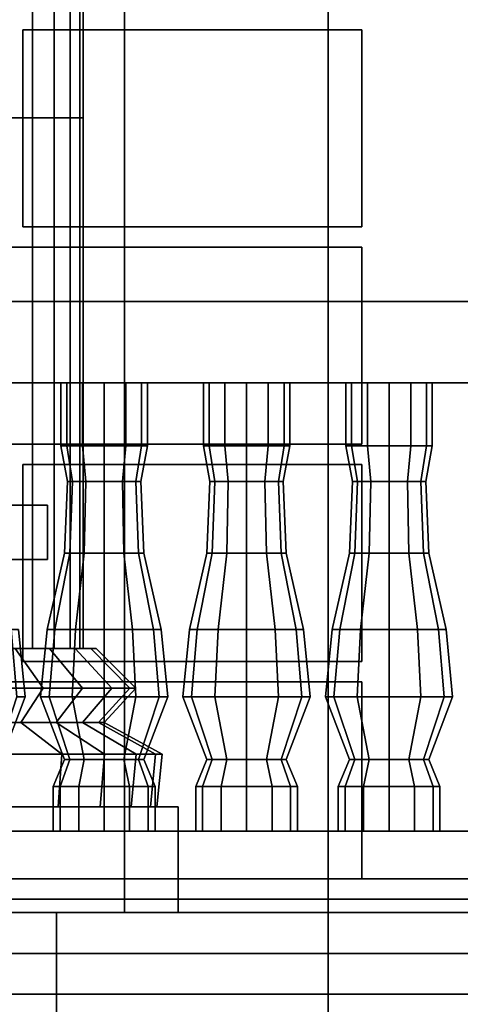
# Model space of a CAD drawing. Header units: metres. Extents: x 1.5 to 35.5, y 0 to 14.7.
# Tile 34 of 60: x 21.546 to 22.195, y 0.765 to 2.215. Entities that reach past the tile are written whole.
import ezdxf

# ---------------------------------------------------------------- set-up
doc = ezdxf.new("R2010")
doc.units = ezdxf.units.M
for name, color, linetype in [('GRANITE', 8, 'Continuous'), ('INTERIOR_FLOOR', 8, 'Continuous'), ('INTERIOR_WALL', 8, 'Continuous'), ('PLASTER', 8, 'Continuous'), ('RUSTIC', 8, 'Continuous'), ('STUCCO', 8, 'Continuous')]:
    doc.layers.add(name, color=color, linetype=linetype)

msp = doc.modelspace()

# ---------------------------------------------------------------- linework, layer by layer
at = {"layer": 'GRANITE'}
for points in [[(26, 0.84), (10, 0.84), (10, 0.9), (26, 0.9)], [(10, 0.84), (26, 0.84), (26, 0.9), (10, 0.9)], [(23, 0), (13, 0), (13, 0.9), (23, 0.9)], [(13, 0), (23, 0), (23, 0.9), (13, 0.9)], [(21.6, 0), (14.4, 0), (14.4, 0.9), (21.6, 0.9)], [(14.4, 0), (21.6, 0), (21.6, 0.9), (14.4, 0.9)]]:
    msp.add_lwpolyline(points, close=True, dxfattribs=at)
at = {"layer": 'INTERIOR_FLOOR'}
for points in [[(29.55, 0.9), (6.45, 0.9), (6.45, 0.92), (29.55, 0.92)], [(6.45, 0.9), (29.55, 0.9), (29.55, 0.92), (6.45, 0.92)]]:
    msp.add_lwpolyline(points, close=True, dxfattribs=at)
at = {"layer": 'INTERIOR_WALL'}
for points in [[(29.55, 0.9), (6.45, 0.9), (6.45, 7.6), (29.55, 7.6)], [(6.45, 0.9), (29.55, 0.9), (29.55, 7.6), (6.45, 7.6)]]:
    msp.add_lwpolyline(points, close=True, dxfattribs=at)
at = {"layer": 'PLASTER'}
for points in [[(22, 0.9), (21.7, 0.9), (21.7, 7.9), (22, 7.9)], [(21.7, 0.9), (22, 0.9), (22, 7.9), (21.7, 7.9)], [(22.6333, 0.9), (21.3667, 0.9), (21.3667, 4.5), (22.6333, 4.5)], [(21.3667, 0.9), (22.6333, 0.9), (22.6333, 4.5), (21.3667, 4.5)], [(22, 0.9), (21.3667, 0.9), (21.3667, 4.5), (22, 4.5)], [(21.3667, 0.9), (22, 0.9), (22, 4.5), (21.3667, 4.5)], [(22.6333, 0.9), (22, 0.9), (22, 4.5), (22.6333, 4.5)], [(22, 0.9), (22.6333, 0.9), (22.6333, 4.5), (22, 4.5)]]:
    msp.add_lwpolyline(points, close=True, dxfattribs=at)
at = {"layer": 'RUSTIC'}
for points in [[(30, 0), (6, 0), (6, 0.9), (30, 0.9)], [(6, 0), (30, 0), (30, 0.9), (6, 0.9)], [(26, 0), (10, 0), (10, 0.9), (26, 0.9)], [(10, 0), (26, 0), (26, 0.9), (10, 0.9)], [(22, 0), (14, 0), (14, 0.9), (22, 0.9)], [(14, 0), (22, 0), (22, 0.9), (14, 0.9)]]:
    msp.add_lwpolyline(points, close=True, dxfattribs=at)
at = {"layer": 'STUCCO'}
for points in [[(21.5646, 2.0707), (21.525, 2.0707), (21.525, 2.8525), (21.5646, 2.8525)], [(21.525, 2.0707), (21.5646, 2.0707), (21.5646, 2.8525), (21.525, 2.8525)], [(21.5965, 2.0707), (21.5646, 2.0707), (21.5646, 2.8525), (21.5965, 2.8525)], [(21.5646, 2.0707), (21.5965, 2.0707), (21.5965, 2.8525), (21.5646, 2.8525)], [(21.6199, 2.0707), (21.5965, 2.0707), (21.5965, 2.8525), (21.6199, 2.8525)], [(21.5965, 2.0707), (21.6199, 2.0707), (21.6199, 2.8525), (21.5965, 2.8525)], [(21.6341, 2.0707), (21.6199, 2.0707), (21.6199, 2.8525), (21.6341, 2.8525)], [(21.6199, 2.0707), (21.6341, 2.0707), (21.6341, 2.8525), (21.6199, 2.8525)], [(21.6389, 2.0707), (21.6341, 2.0707), (21.6341, 2.8525), (21.6389, 2.8525)], [(21.6341, 2.0707), (21.6389, 2.0707), (21.6389, 2.8525), (21.6341, 2.8525)], [(22.05, 1.91), (21.55, 1.91), (21.55, 2.2), (22.05, 2.2)], [(21.55, 1.91), (22.05, 1.91), (22.05, 2.2), (21.55, 2.2)], [(22.05, 1.91), (22, 1.91), (22, 2.2), (22.05, 2.2)], [(22, 1.91), (22.05, 1.91), (22.05, 2.2), (22, 2.2)], [(21.5646, 1.2889), (21.525, 1.2889), (21.525, 2.0707), (21.5646, 2.0707)], [(21.525, 1.2889), (21.5646, 1.2889), (21.5646, 2.0707), (21.525, 2.0707)], [(21.5965, 1.2889), (21.5646, 1.2889), (21.5646, 2.0707), (21.5965, 2.0707)], [(21.5646, 1.2889), (21.5965, 1.2889), (21.5965, 2.0707), (21.5646, 2.0707)], [(21.6199, 1.2889), (21.5965, 1.2889), (21.5965, 2.0707), (21.6199, 2.0707)], [(21.5965, 1.2889), (21.6199, 1.2889), (21.6199, 2.0707), (21.5965, 2.0707)], [(21.6341, 1.2889), (21.6199, 1.2889), (21.6199, 2.0707), (21.6341, 2.0707)], [(21.6199, 1.2889), (21.6341, 1.2889), (21.6341, 2.0707), (21.6199, 2.0707)], [(21.6389, 1.2889), (21.6341, 1.2889), (21.6341, 2.0707), (21.6389, 2.0707)], [(21.6341, 1.2889), (21.6389, 1.2889), (21.6389, 2.0707), (21.6341, 2.0707)], [(22.05, 1.59), (21.3, 1.59), (21.3, 1.88), (22.05, 1.88)], [(21.3, 1.59), (22.05, 1.59), (22.05, 1.88), (21.3, 1.88)], [(22.05, 1.59), (22, 1.59), (22, 1.88), (22.05, 1.88)], [(22, 1.59), (22.05, 1.59), (22.05, 1.88), (22, 1.88)], [(25.9, 1.68), (20, 1.68), (20, 1.8), (25.9, 1.8)], [(20, 1.68), (25.9, 1.68), (25.9, 1.8), (20, 1.8)], [(21.6148, 1.5876), (21.6062, 1.5876), (21.6062, 1.68), (21.6148, 1.68)], [(21.6062, 1.5876), (21.6148, 1.5876), (21.6148, 1.68), (21.6062, 1.68)], [(21.6381, 1.5876), (21.6148, 1.5876), (21.6148, 1.68), (21.6381, 1.68)], [(21.6148, 1.5876), (21.6381, 1.5876), (21.6381, 1.68), (21.6148, 1.68)], [(21.67, 1.5876), (21.6381, 1.5876), (21.6381, 1.68), (21.67, 1.68)], [(21.6381, 1.5876), (21.67, 1.5876), (21.67, 1.68), (21.6381, 1.68)], [(21.7019, 1.5876), (21.67, 1.5876), (21.67, 1.68), (21.7019, 1.68)], [(21.67, 1.5876), (21.7019, 1.5876), (21.7019, 1.68), (21.67, 1.68)], [(21.7252, 1.5876), (21.7019, 1.5876), (21.7019, 1.68), (21.7252, 1.68)], [(21.7019, 1.5876), (21.7252, 1.5876), (21.7252, 1.68), (21.7019, 1.68)], [(21.7338, 1.5876), (21.7252, 1.5876), (21.7252, 1.68), (21.7338, 1.68)], [(21.7252, 1.5876), (21.7338, 1.5876), (21.7338, 1.68), (21.7252, 1.68)], [(21.8248, 1.5876), (21.8163, 1.5876), (21.8163, 1.68), (21.8248, 1.68)], [(21.8163, 1.5876), (21.8248, 1.5876), (21.8248, 1.68), (21.8163, 1.68)], [(21.8481, 1.5876), (21.8248, 1.5876), (21.8248, 1.68), (21.8481, 1.68)], [(21.8248, 1.5876), (21.8481, 1.5876), (21.8481, 1.68), (21.8248, 1.68)], [(21.88, 1.5876), (21.8481, 1.5876), (21.8481, 1.68), (21.88, 1.68)], [(21.8481, 1.5876), (21.88, 1.5876), (21.88, 1.68), (21.8481, 1.68)], [(21.9119, 1.5876), (21.88, 1.5876), (21.88, 1.68), (21.9119, 1.68)], [(21.88, 1.5876), (21.9119, 1.5876), (21.9119, 1.68), (21.88, 1.68)], [(21.9352, 1.5876), (21.9119, 1.5876), (21.9119, 1.68), (21.9352, 1.68)], [(21.9119, 1.5876), (21.9352, 1.5876), (21.9352, 1.68), (21.9119, 1.68)], [(21.9438, 1.5876), (21.9352, 1.5876), (21.9352, 1.68), (21.9438, 1.68)], [(21.9352, 1.5876), (21.9438, 1.5876), (21.9438, 1.68), (21.9352, 1.68)], [(22.0348, 1.5876), (22.0263, 1.5876), (22.0263, 1.68), (22.0348, 1.68)], [(22.0263, 1.5876), (22.0348, 1.5876), (22.0348, 1.68), (22.0263, 1.68)], [(22.0581, 1.5876), (22.0348, 1.5876), (22.0348, 1.68), (22.0581, 1.68)], [(22.0348, 1.5876), (22.0581, 1.5876), (22.0581, 1.68), (22.0348, 1.68)], [(22.09, 1.5876), (22.0581, 1.5876), (22.0581, 1.68), (22.09, 1.68)], [(22.0581, 1.5876), (22.09, 1.5876), (22.09, 1.68), (22.0581, 1.68)], [(22.1219, 1.5876), (22.09, 1.5876), (22.09, 1.68), (22.1219, 1.68)], [(22.09, 1.5876), (22.1219, 1.5876), (22.1219, 1.68), (22.09, 1.68)], [(22.1452, 1.5876), (22.1219, 1.5876), (22.1219, 1.68), (22.1452, 1.68)], [(22.1219, 1.5876), (22.1452, 1.5876), (22.1452, 1.68), (22.1219, 1.68)], [(22.1537, 1.5876), (22.1452, 1.5876), (22.1452, 1.68), (22.1537, 1.68)], [(22.1452, 1.5876), (22.1537, 1.5876), (22.1537, 1.68), (22.1452, 1.68)], [(21.6232, 1.5348), (21.616, 1.5348), (21.6062, 1.5876), (21.6148, 1.5876)], [(21.616, 1.5348), (21.6232, 1.5348), (21.6148, 1.5876), (21.6062, 1.5876)], [(21.643, 1.5348), (21.6232, 1.5348), (21.6148, 1.5876), (21.6381, 1.5876)], [(21.6232, 1.5348), (21.643, 1.5348), (21.6381, 1.5876), (21.6148, 1.5876)], [(21.67, 1.5348), (21.643, 1.5348), (21.6381, 1.5876), (21.67, 1.5876)], [(21.643, 1.5348), (21.67, 1.5348), (21.67, 1.5876), (21.6381, 1.5876)], [(21.697, 1.5348), (21.67, 1.5348), (21.67, 1.5876), (21.7019, 1.5876)], [(21.67, 1.5348), (21.697, 1.5348), (21.7019, 1.5876), (21.67, 1.5876)], [(21.7168, 1.5348), (21.697, 1.5348), (21.7019, 1.5876), (21.7252, 1.5876)], [(21.697, 1.5348), (21.7168, 1.5348), (21.7252, 1.5876), (21.7019, 1.5876)], [(21.724, 1.5348), (21.7168, 1.5348), (21.7252, 1.5876), (21.7338, 1.5876)], [(21.7168, 1.5348), (21.724, 1.5348), (21.7338, 1.5876), (21.7252, 1.5876)], [(21.8332, 1.5348), (21.826, 1.5348), (21.8163, 1.5876), (21.8248, 1.5876)], [(21.826, 1.5348), (21.8332, 1.5348), (21.8248, 1.5876), (21.8163, 1.5876)], [(21.853, 1.5348), (21.8332, 1.5348), (21.8248, 1.5876), (21.8481, 1.5876)], [(21.8332, 1.5348), (21.853, 1.5348), (21.8481, 1.5876), (21.8248, 1.5876)], [(21.88, 1.5348), (21.853, 1.5348), (21.8481, 1.5876), (21.88, 1.5876)], [(21.853, 1.5348), (21.88, 1.5348), (21.88, 1.5876), (21.8481, 1.5876)], [(21.907, 1.5348), (21.88, 1.5348), (21.88, 1.5876), (21.9119, 1.5876)], [(21.88, 1.5348), (21.907, 1.5348), (21.9119, 1.5876), (21.88, 1.5876)], [(21.9268, 1.5348), (21.907, 1.5348), (21.9119, 1.5876), (21.9352, 1.5876)], [(21.907, 1.5348), (21.9268, 1.5348), (21.9352, 1.5876), (21.9119, 1.5876)], [(21.934, 1.5348), (21.9268, 1.5348), (21.9352, 1.5876), (21.9438, 1.5876)], [(21.9268, 1.5348), (21.934, 1.5348), (21.9438, 1.5876), (21.9352, 1.5876)], [(22.0432, 1.5348), (22.036, 1.5348), (22.0263, 1.5876), (22.0348, 1.5876)], [(22.036, 1.5348), (22.0432, 1.5348), (22.0348, 1.5876), (22.0263, 1.5876)], [(22.063, 1.5348), (22.0432, 1.5348), (22.0348, 1.5876), (22.0581, 1.5876)], [(22.0432, 1.5348), (22.063, 1.5348), (22.0581, 1.5876), (22.0348, 1.5876)], [(22.09, 1.5348), (22.063, 1.5348), (22.0581, 1.5876), (22.09, 1.5876)], [(22.063, 1.5348), (22.09, 1.5348), (22.09, 1.5876), (22.0581, 1.5876)], [(22.117, 1.5348), (22.09, 1.5348), (22.09, 1.5876), (22.1219, 1.5876)], [(22.09, 1.5348), (22.117, 1.5348), (22.1219, 1.5876), (22.09, 1.5876)], [(22.1368, 1.5348), (22.117, 1.5348), (22.1219, 1.5876), (22.1452, 1.5876)], [(22.117, 1.5348), (22.1368, 1.5348), (22.1452, 1.5876), (22.1219, 1.5876)], [(22.144, 1.5348), (22.1368, 1.5348), (22.1452, 1.5876), (22.1537, 1.5876)], [(22.1368, 1.5348), (22.144, 1.5348), (22.1537, 1.5876), (22.1452, 1.5876)], [(22.05, 1.27), (21.55, 1.27), (21.55, 1.56), (22.05, 1.56)], [(21.55, 1.27), (22.05, 1.27), (22.05, 1.56), (21.55, 1.56)], [(22.05, 1.27), (22, 1.27), (22, 1.56), (22.05, 1.56)], [(22, 1.27), (22.05, 1.27), (22.05, 1.56), (22, 1.56)], [(21.6193, 1.4292), (21.6115, 1.4292), (21.616, 1.5348), (21.6232, 1.5348)], [(21.6115, 1.4292), (21.6193, 1.4292), (21.6232, 1.5348), (21.616, 1.5348)], [(21.6408, 1.4292), (21.6193, 1.4292), (21.6232, 1.5348), (21.643, 1.5348)], [(21.6193, 1.4292), (21.6408, 1.4292), (21.643, 1.5348), (21.6232, 1.5348)], [(21.67, 1.4292), (21.6408, 1.4292), (21.643, 1.5348), (21.67, 1.5348)], [(21.6408, 1.4292), (21.67, 1.4292), (21.67, 1.5348), (21.643, 1.5348)], [(21.6992, 1.4292), (21.67, 1.4292), (21.67, 1.5348), (21.697, 1.5348)], [(21.67, 1.4292), (21.6992, 1.4292), (21.697, 1.5348), (21.67, 1.5348)], [(21.7207, 1.4292), (21.6992, 1.4292), (21.697, 1.5348), (21.7168, 1.5348)], [(21.6992, 1.4292), (21.7207, 1.4292), (21.7168, 1.5348), (21.697, 1.5348)], [(21.7285, 1.4292), (21.7207, 1.4292), (21.7168, 1.5348), (21.724, 1.5348)], [(21.7207, 1.4292), (21.7285, 1.4292), (21.724, 1.5348), (21.7168, 1.5348)], [(21.8293, 1.4292), (21.8215, 1.4292), (21.826, 1.5348), (21.8332, 1.5348)], [(21.8215, 1.4292), (21.8293, 1.4292), (21.8332, 1.5348), (21.826, 1.5348)], [(21.8508, 1.4292), (21.8293, 1.4292), (21.8332, 1.5348), (21.853, 1.5348)], [(21.8293, 1.4292), (21.8508, 1.4292), (21.853, 1.5348), (21.8332, 1.5348)], [(21.88, 1.4292), (21.8508, 1.4292), (21.853, 1.5348), (21.88, 1.5348)], [(21.8508, 1.4292), (21.88, 1.4292), (21.88, 1.5348), (21.853, 1.5348)], [(21.9093, 1.4292), (21.88, 1.4292), (21.88, 1.5348), (21.907, 1.5348)], [(21.88, 1.4292), (21.9093, 1.4292), (21.907, 1.5348), (21.88, 1.5348)], [(21.9307, 1.4292), (21.9093, 1.4292), (21.907, 1.5348), (21.9268, 1.5348)], [(21.9093, 1.4292), (21.9307, 1.4292), (21.9268, 1.5348), (21.907, 1.5348)], [(21.9385, 1.4292), (21.9307, 1.4292), (21.9268, 1.5348), (21.934, 1.5348)], [(21.9307, 1.4292), (21.9385, 1.4292), (21.934, 1.5348), (21.9268, 1.5348)], [(22.0393, 1.4292), (22.0315, 1.4292), (22.036, 1.5348), (22.0432, 1.5348)], [(22.0315, 1.4292), (22.0393, 1.4292), (22.0432, 1.5348), (22.036, 1.5348)], [(22.0607, 1.4292), (22.0393, 1.4292), (22.0432, 1.5348), (22.063, 1.5348)], [(22.0393, 1.4292), (22.0607, 1.4292), (22.063, 1.5348), (22.0432, 1.5348)], [(22.09, 1.4292), (22.0607, 1.4292), (22.063, 1.5348), (22.09, 1.5348)], [(22.0607, 1.4292), (22.09, 1.4292), (22.09, 1.5348), (22.063, 1.5348)], [(22.1193, 1.4292), (22.09, 1.4292), (22.09, 1.5348), (22.117, 1.5348)], [(22.09, 1.4292), (22.1193, 1.4292), (22.117, 1.5348), (22.09, 1.5348)], [(22.1407, 1.4292), (22.1193, 1.4292), (22.117, 1.5348), (22.1368, 1.5348)], [(22.1193, 1.4292), (22.1407, 1.4292), (22.1368, 1.5348), (22.117, 1.5348)], [(22.1485, 1.4292), (22.1407, 1.4292), (22.1368, 1.5348), (22.144, 1.5348)], [(22.1407, 1.4292), (22.1485, 1.4292), (22.144, 1.5348), (22.1368, 1.5348)], [(21.5867, 1.42), (19.7467, 1.42), (19.7467, 1.5), (21.5867, 1.5)], [(19.7467, 1.42), (21.5867, 1.42), (21.5867, 1.5), (19.7467, 1.5)], [(21.5867, 1.42), (19.7467, 1.42), (19.7467, 1.5), (21.5867, 1.5)], [(19.7467, 1.42), (21.5867, 1.42), (21.5867, 1.5), (19.7467, 1.5)], [(21.5972, 1.317), (21.586, 1.317), (21.6115, 1.4292), (21.6193, 1.4292)], [(21.586, 1.317), (21.5972, 1.317), (21.6193, 1.4292), (21.6115, 1.4292)], [(21.628, 1.317), (21.5972, 1.317), (21.6193, 1.4292), (21.6408, 1.4292)], [(21.5972, 1.317), (21.628, 1.317), (21.6408, 1.4292), (21.6193, 1.4292)], [(21.67, 1.317), (21.628, 1.317), (21.6408, 1.4292), (21.67, 1.4292)], [(21.628, 1.317), (21.67, 1.317), (21.67, 1.4292), (21.6408, 1.4292)], [(21.712, 1.317), (21.67, 1.317), (21.67, 1.4292), (21.6992, 1.4292)], [(21.67, 1.317), (21.712, 1.317), (21.6992, 1.4292), (21.67, 1.4292)], [(21.7428, 1.317), (21.712, 1.317), (21.6992, 1.4292), (21.7207, 1.4292)], [(21.712, 1.317), (21.7428, 1.317), (21.7207, 1.4292), (21.6992, 1.4292)], [(21.754, 1.317), (21.7428, 1.317), (21.7207, 1.4292), (21.7285, 1.4292)], [(21.7428, 1.317), (21.754, 1.317), (21.7285, 1.4292), (21.7207, 1.4292)], [(21.8072, 1.317), (21.796, 1.317), (21.8215, 1.4292), (21.8293, 1.4292)], [(21.796, 1.317), (21.8072, 1.317), (21.8293, 1.4292), (21.8215, 1.4292)], [(21.838, 1.317), (21.8072, 1.317), (21.8293, 1.4292), (21.8508, 1.4292)], [(21.8072, 1.317), (21.838, 1.317), (21.8508, 1.4292), (21.8293, 1.4292)], [(21.88, 1.317), (21.838, 1.317), (21.8508, 1.4292), (21.88, 1.4292)], [(21.838, 1.317), (21.88, 1.317), (21.88, 1.4292), (21.8508, 1.4292)], [(21.922, 1.317), (21.88, 1.317), (21.88, 1.4292), (21.9093, 1.4292)], [(21.88, 1.317), (21.922, 1.317), (21.9093, 1.4292), (21.88, 1.4292)], [(21.9528, 1.317), (21.922, 1.317), (21.9093, 1.4292), (21.9307, 1.4292)], [(21.922, 1.317), (21.9528, 1.317), (21.9307, 1.4292), (21.9093, 1.4292)], [(21.964, 1.317), (21.9528, 1.317), (21.9307, 1.4292), (21.9385, 1.4292)], [(21.9528, 1.317), (21.964, 1.317), (21.9385, 1.4292), (21.9307, 1.4292)], [(22.0173, 1.317), (22.006, 1.317), (22.0315, 1.4292), (22.0393, 1.4292)], [(22.006, 1.317), (22.0173, 1.317), (22.0393, 1.4292), (22.0315, 1.4292)], [(22.048, 1.317), (22.0173, 1.317), (22.0393, 1.4292), (22.0607, 1.4292)], [(22.0173, 1.317), (22.048, 1.317), (22.0607, 1.4292), (22.0393, 1.4292)], [(22.09, 1.317), (22.048, 1.317), (22.0607, 1.4292), (22.09, 1.4292)], [(22.048, 1.317), (22.09, 1.317), (22.09, 1.4292), (22.0607, 1.4292)], [(22.132, 1.317), (22.09, 1.317), (22.09, 1.4292), (22.1193, 1.4292)], [(22.09, 1.317), (22.132, 1.317), (22.1193, 1.4292), (22.09, 1.4292)], [(22.1627, 1.317), (22.132, 1.317), (22.1193, 1.4292), (22.1407, 1.4292)], [(22.132, 1.317), (22.1627, 1.317), (22.1407, 1.4292), (22.1193, 1.4292)], [(22.174, 1.317), (22.1627, 1.317), (22.1407, 1.4292), (22.1485, 1.4292)], [(22.1627, 1.317), (22.174, 1.317), (22.1485, 1.4292), (22.1407, 1.4292)], [(21.5538, 1.218), (21.5412, 1.218), (21.5328, 1.317), (21.544, 1.317)], [(21.5412, 1.218), (21.5538, 1.218), (21.544, 1.317), (21.5328, 1.317)], [(21.5888, 1.218), (21.5763, 1.218), (21.586, 1.317), (21.5972, 1.317)], [(21.5763, 1.218), (21.5888, 1.218), (21.5972, 1.317), (21.586, 1.317)], [(21.6231, 1.218), (21.5888, 1.218), (21.5972, 1.317), (21.628, 1.317)], [(21.5888, 1.218), (21.6231, 1.218), (21.628, 1.317), (21.5972, 1.317)], [(21.67, 1.218), (21.6231, 1.218), (21.628, 1.317), (21.67, 1.317)], [(21.6231, 1.218), (21.67, 1.218), (21.67, 1.317), (21.628, 1.317)], [(21.7169, 1.218), (21.67, 1.218), (21.67, 1.317), (21.712, 1.317)], [(21.67, 1.218), (21.7169, 1.218), (21.712, 1.317), (21.67, 1.317)], [(21.7512, 1.218), (21.7169, 1.218), (21.712, 1.317), (21.7428, 1.317)], [(21.7169, 1.218), (21.7512, 1.218), (21.7428, 1.317), (21.712, 1.317)], [(21.7638, 1.218), (21.7512, 1.218), (21.7428, 1.317), (21.754, 1.317)], [(21.7512, 1.218), (21.7638, 1.218), (21.754, 1.317), (21.7428, 1.317)], [(21.7988, 1.218), (21.7862, 1.218), (21.796, 1.317), (21.8072, 1.317)], [(21.7862, 1.218), (21.7988, 1.218), (21.8072, 1.317), (21.796, 1.317)], [(21.8331, 1.218), (21.7988, 1.218), (21.8072, 1.317), (21.838, 1.317)], [(21.7988, 1.218), (21.8331, 1.218), (21.838, 1.317), (21.8072, 1.317)], [(21.88, 1.218), (21.8331, 1.218), (21.838, 1.317), (21.88, 1.317)], [(21.8331, 1.218), (21.88, 1.218), (21.88, 1.317), (21.838, 1.317)], [(21.9269, 1.218), (21.88, 1.218), (21.88, 1.317), (21.922, 1.317)], [(21.88, 1.218), (21.9269, 1.218), (21.922, 1.317), (21.88, 1.317)], [(21.9612, 1.218), (21.9269, 1.218), (21.922, 1.317), (21.9528, 1.317)], [(21.9269, 1.218), (21.9612, 1.218), (21.9528, 1.317), (21.922, 1.317)], [(21.9737, 1.218), (21.9612, 1.218), (21.9528, 1.317), (21.964, 1.317)], [(21.9612, 1.218), (21.9737, 1.218), (21.964, 1.317), (21.9528, 1.317)], [(22.0088, 1.218), (21.9962, 1.218), (22.006, 1.317), (22.0173, 1.317)], [(21.9962, 1.218), (22.0088, 1.218), (22.0173, 1.317), (22.006, 1.317)], [(22.0431, 1.218), (22.0088, 1.218), (22.0173, 1.317), (22.048, 1.317)], [(22.0088, 1.218), (22.0431, 1.218), (22.048, 1.317), (22.0173, 1.317)], [(22.09, 1.218), (22.0431, 1.218), (22.048, 1.317), (22.09, 1.317)], [(22.0431, 1.218), (22.09, 1.218), (22.09, 1.317), (22.048, 1.317)], [(22.1369, 1.218), (22.09, 1.218), (22.09, 1.317), (22.132, 1.317)], [(22.09, 1.218), (22.1369, 1.218), (22.132, 1.317), (22.09, 1.317)], [(22.1712, 1.218), (22.1369, 1.218), (22.132, 1.317), (22.1627, 1.317)], [(22.1369, 1.218), (22.1712, 1.218), (22.1627, 1.317), (22.132, 1.317)], [(22.1837, 1.218), (22.1712, 1.218), (22.1627, 1.317), (22.174, 1.317)], [(22.1712, 1.218), (22.1837, 1.218), (22.174, 1.317), (22.1627, 1.317)], [(21.58, 1.2306), (21.5093, 1.2306), (21.4769, 1.2889), (21.5387, 1.2889)], [(21.5093, 1.2306), (21.58, 1.2306), (21.5387, 1.2889), (21.4769, 1.2889)], [(21.638, 1.2306), (21.58, 1.2306), (21.5387, 1.2889), (21.5895, 1.2889)], [(21.58, 1.2306), (21.638, 1.2306), (21.5895, 1.2889), (21.5387, 1.2889)], [(21.6811, 1.2306), (21.638, 1.2306), (21.5895, 1.2889), (21.6273, 1.2889)], [(21.638, 1.2306), (21.6811, 1.2306), (21.6273, 1.2889), (21.5895, 1.2889)], [(21.7077, 1.2306), (21.6811, 1.2306), (21.6273, 1.2889), (21.6505, 1.2889)], [(21.6811, 1.2306), (21.7077, 1.2306), (21.6505, 1.2889), (21.6273, 1.2889)], [(21.7167, 1.2306), (21.7077, 1.2306), (21.6505, 1.2889), (21.6583, 1.2889)], [(21.7077, 1.2306), (21.7167, 1.2306), (21.6583, 1.2889), (21.6505, 1.2889)], [(22.05, 0.95), (21.3, 0.95), (21.3, 1.24), (22.05, 1.24)], [(21.3, 0.95), (22.05, 0.95), (22.05, 1.24), (21.3, 1.24)], [(22.05, 0.95), (22, 0.95), (22, 1.24), (22.05, 1.24)], [(22, 0.95), (22.05, 0.95), (22.05, 1.24), (22, 1.24)], [(21.547, 1.18), (21.4833, 1.18), (21.5093, 1.2306), (21.58, 1.2306)], [(21.4833, 1.18), (21.547, 1.18), (21.58, 1.2306), (21.5093, 1.2306)], [(21.5185, 1.1256), (21.5107, 1.1256), (21.5412, 1.218), (21.5538, 1.218)], [(21.5107, 1.1256), (21.5185, 1.1256), (21.5538, 1.218), (21.5412, 1.218)], [(21.5992, 1.18), (21.547, 1.18), (21.58, 1.2306), (21.638, 1.2306)], [(21.547, 1.18), (21.5992, 1.18), (21.638, 1.2306), (21.58, 1.2306)], [(21.6193, 1.1256), (21.6115, 1.1256), (21.5763, 1.218), (21.5888, 1.218)], [(21.6115, 1.1256), (21.6193, 1.1256), (21.5888, 1.218), (21.5763, 1.218)], [(21.6408, 1.1256), (21.6193, 1.1256), (21.5888, 1.218), (21.6231, 1.218)], [(21.6193, 1.1256), (21.6408, 1.1256), (21.6231, 1.218), (21.5888, 1.218)], [(21.638, 1.18), (21.5992, 1.18), (21.638, 1.2306), (21.6811, 1.2306)], [(21.5992, 1.18), (21.638, 1.18), (21.6811, 1.2306), (21.638, 1.2306)], [(21.67, 1.1256), (21.6408, 1.1256), (21.6231, 1.218), (21.67, 1.218)], [(21.6408, 1.1256), (21.67, 1.1256), (21.67, 1.218), (21.6231, 1.218)], [(21.6619, 1.18), (21.638, 1.18), (21.6811, 1.2306), (21.7077, 1.2306)], [(21.638, 1.18), (21.6619, 1.18), (21.7077, 1.2306), (21.6811, 1.2306)], [(21.67, 1.18), (21.6619, 1.18), (21.7077, 1.2306), (21.7167, 1.2306)], [(21.6619, 1.18), (21.67, 1.18), (21.7167, 1.2306), (21.7077, 1.2306)], [(21.6992, 1.1256), (21.67, 1.1256), (21.67, 1.218), (21.7169, 1.218)], [(21.67, 1.1256), (21.6992, 1.1256), (21.7169, 1.218), (21.67, 1.218)], [(21.7207, 1.1256), (21.6992, 1.1256), (21.7169, 1.218), (21.7512, 1.218)], [(21.6992, 1.1256), (21.7207, 1.1256), (21.7512, 1.218), (21.7169, 1.218)], [(21.7285, 1.1256), (21.7207, 1.1256), (21.7512, 1.218), (21.7638, 1.218)], [(21.7207, 1.1256), (21.7285, 1.1256), (21.7638, 1.218), (21.7512, 1.218)], [(21.8293, 1.1256), (21.8215, 1.1256), (21.7862, 1.218), (21.7988, 1.218)], [(21.8215, 1.1256), (21.8293, 1.1256), (21.7988, 1.218), (21.7862, 1.218)], [(21.8508, 1.1256), (21.8293, 1.1256), (21.7988, 1.218), (21.8331, 1.218)], [(21.8293, 1.1256), (21.8508, 1.1256), (21.8331, 1.218), (21.7988, 1.218)], [(21.88, 1.1256), (21.8508, 1.1256), (21.8331, 1.218), (21.88, 1.218)], [(21.8508, 1.1256), (21.88, 1.1256), (21.88, 1.218), (21.8331, 1.218)], [(21.9093, 1.1256), (21.88, 1.1256), (21.88, 1.218), (21.9269, 1.218)], [(21.88, 1.1256), (21.9093, 1.1256), (21.9269, 1.218), (21.88, 1.218)], [(21.9307, 1.1256), (21.9093, 1.1256), (21.9269, 1.218), (21.9612, 1.218)], [(21.9093, 1.1256), (21.9307, 1.1256), (21.9612, 1.218), (21.9269, 1.218)], [(21.9385, 1.1256), (21.9307, 1.1256), (21.9612, 1.218), (21.9737, 1.218)], [(21.9307, 1.1256), (21.9385, 1.1256), (21.9737, 1.218), (21.9612, 1.218)], [(22.0393, 1.1256), (22.0315, 1.1256), (21.9962, 1.218), (22.0088, 1.218)], [(22.0315, 1.1256), (22.0393, 1.1256), (22.0088, 1.218), (21.9962, 1.218)], [(22.0607, 1.1256), (22.0393, 1.1256), (22.0088, 1.218), (22.0431, 1.218)], [(22.0393, 1.1256), (22.0607, 1.1256), (22.0431, 1.218), (22.0088, 1.218)], [(22.09, 1.1256), (22.0607, 1.1256), (22.0431, 1.218), (22.09, 1.218)], [(22.0607, 1.1256), (22.09, 1.1256), (22.09, 1.218), (22.0431, 1.218)], [(22.1193, 1.1256), (22.09, 1.1256), (22.09, 1.218), (22.1369, 1.218)], [(22.09, 1.1256), (22.1193, 1.1256), (22.1369, 1.218), (22.09, 1.218)], [(22.1407, 1.1256), (22.1193, 1.1256), (22.1369, 1.218), (22.1712, 1.218)], [(22.1193, 1.1256), (22.1407, 1.1256), (22.1712, 1.218), (22.1369, 1.218)], [(22.1485, 1.1256), (22.1407, 1.1256), (22.1712, 1.218), (22.1837, 1.218)], [(22.1407, 1.1256), (22.1485, 1.1256), (22.1837, 1.218), (22.1712, 1.218)], [(21.6075, 1.1333), (21.5309, 1.1333), (21.4833, 1.18), (21.547, 1.18)], [(21.5309, 1.1333), (21.6075, 1.1333), (21.547, 1.18), (21.4833, 1.18)], [(21.6703, 1.1333), (21.6075, 1.1333), (21.547, 1.18), (21.5992, 1.18)], [(21.6075, 1.1333), (21.6703, 1.1333), (21.5992, 1.18), (21.547, 1.18)], [(21.7171, 1.1333), (21.6703, 1.1333), (21.5992, 1.18), (21.638, 1.18)], [(21.6703, 1.1333), (21.7171, 1.1333), (21.638, 1.18), (21.5992, 1.18)], [(21.7458, 1.1333), (21.7171, 1.1333), (21.638, 1.18), (21.6619, 1.18)], [(21.7171, 1.1333), (21.7458, 1.1333), (21.6619, 1.18), (21.638, 1.18)], [(21.7556, 1.1333), (21.7458, 1.1333), (21.6619, 1.18), (21.67, 1.18)], [(21.7458, 1.1333), (21.7556, 1.1333), (21.67, 1.18), (21.6619, 1.18)], [(21.602, 1.0556), (21.5266, 1.0556), (21.5309, 1.1333), (21.6075, 1.1333)], [(21.5266, 1.0556), (21.602, 1.0556), (21.6075, 1.1333), (21.5309, 1.1333)], [(21.6639, 1.0556), (21.602, 1.0556), (21.6075, 1.1333), (21.6703, 1.1333)], [(21.602, 1.0556), (21.6639, 1.0556), (21.6703, 1.1333), (21.6075, 1.1333)], [(21.7099, 1.0556), (21.6639, 1.0556), (21.6703, 1.1333), (21.7171, 1.1333)], [(21.6639, 1.0556), (21.7099, 1.0556), (21.7171, 1.1333), (21.6703, 1.1333)], [(21.7382, 1.0556), (21.7099, 1.0556), (21.7171, 1.1333), (21.7458, 1.1333)], [(21.7099, 1.0556), (21.7382, 1.0556), (21.7458, 1.1333), (21.7171, 1.1333)], [(21.7478, 1.0556), (21.7382, 1.0556), (21.7458, 1.1333), (21.7556, 1.1333)], [(21.7382, 1.0556), (21.7478, 1.0556), (21.7556, 1.1333), (21.7458, 1.1333)], [(21.605, 1.086), (21.595, 1.086), (21.6115, 1.1256), (21.6193, 1.1256)], [(21.595, 1.086), (21.605, 1.086), (21.6193, 1.1256), (21.6115, 1.1256)], [(21.6325, 1.086), (21.605, 1.086), (21.6193, 1.1256), (21.6408, 1.1256)], [(21.605, 1.086), (21.6325, 1.086), (21.6408, 1.1256), (21.6193, 1.1256)], [(21.67, 1.086), (21.6325, 1.086), (21.6408, 1.1256), (21.67, 1.1256)], [(21.6325, 1.086), (21.67, 1.086), (21.67, 1.1256), (21.6408, 1.1256)], [(21.7075, 1.086), (21.67, 1.086), (21.67, 1.1256), (21.6992, 1.1256)], [(21.67, 1.086), (21.7075, 1.086), (21.6992, 1.1256), (21.67, 1.1256)], [(21.735, 1.086), (21.7075, 1.086), (21.6992, 1.1256), (21.7207, 1.1256)], [(21.7075, 1.086), (21.735, 1.086), (21.7207, 1.1256), (21.6992, 1.1256)], [(21.745, 1.086), (21.735, 1.086), (21.7207, 1.1256), (21.7285, 1.1256)], [(21.735, 1.086), (21.745, 1.086), (21.7285, 1.1256), (21.7207, 1.1256)], [(21.815, 1.086), (21.805, 1.086), (21.8215, 1.1256), (21.8293, 1.1256)], [(21.805, 1.086), (21.815, 1.086), (21.8293, 1.1256), (21.8215, 1.1256)], [(21.8425, 1.086), (21.815, 1.086), (21.8293, 1.1256), (21.8508, 1.1256)], [(21.815, 1.086), (21.8425, 1.086), (21.8508, 1.1256), (21.8293, 1.1256)], [(21.88, 1.086), (21.8425, 1.086), (21.8508, 1.1256), (21.88, 1.1256)], [(21.8425, 1.086), (21.88, 1.086), (21.88, 1.1256), (21.8508, 1.1256)], [(21.9175, 1.086), (21.88, 1.086), (21.88, 1.1256), (21.9093, 1.1256)], [(21.88, 1.086), (21.9175, 1.086), (21.9093, 1.1256), (21.88, 1.1256)], [(21.9449, 1.086), (21.9175, 1.086), (21.9093, 1.1256), (21.9307, 1.1256)], [(21.9175, 1.086), (21.9449, 1.086), (21.9307, 1.1256), (21.9093, 1.1256)], [(21.955, 1.086), (21.9449, 1.086), (21.9307, 1.1256), (21.9385, 1.1256)], [(21.9449, 1.086), (21.955, 1.086), (21.9385, 1.1256), (21.9307, 1.1256)], [(22.0251, 1.086), (22.015, 1.086), (22.0315, 1.1256), (22.0393, 1.1256)], [(22.015, 1.086), (22.0251, 1.086), (22.0393, 1.1256), (22.0315, 1.1256)], [(22.0525, 1.086), (22.0251, 1.086), (22.0393, 1.1256), (22.0607, 1.1256)], [(22.0251, 1.086), (22.0525, 1.086), (22.0607, 1.1256), (22.0393, 1.1256)], [(22.09, 1.086), (22.0525, 1.086), (22.0607, 1.1256), (22.09, 1.1256)], [(22.0525, 1.086), (22.09, 1.086), (22.09, 1.1256), (22.0607, 1.1256)], [(22.1275, 1.086), (22.09, 1.086), (22.09, 1.1256), (22.1193, 1.1256)], [(22.09, 1.086), (22.1275, 1.086), (22.1193, 1.1256), (22.09, 1.1256)], [(22.1549, 1.086), (22.1275, 1.086), (22.1193, 1.1256), (22.1407, 1.1256)], [(22.1275, 1.086), (22.1549, 1.086), (22.1407, 1.1256), (22.1193, 1.1256)], [(22.165, 1.086), (22.1549, 1.086), (22.1407, 1.1256), (22.1485, 1.1256)], [(22.1549, 1.086), (22.165, 1.086), (22.1485, 1.1256), (22.1407, 1.1256)], [(21.605, 1.02), (21.595, 1.02), (21.595, 1.086), (21.605, 1.086)], [(21.595, 1.02), (21.605, 1.02), (21.605, 1.086), (21.595, 1.086)], [(21.6325, 1.02), (21.605, 1.02), (21.605, 1.086), (21.6325, 1.086)], [(21.605, 1.02), (21.6325, 1.02), (21.6325, 1.086), (21.605, 1.086)], [(21.67, 1.02), (21.6325, 1.02), (21.6325, 1.086), (21.67, 1.086)], [(21.6325, 1.02), (21.67, 1.02), (21.67, 1.086), (21.6325, 1.086)], [(21.7075, 1.02), (21.67, 1.02), (21.67, 1.086), (21.7075, 1.086)], [(21.67, 1.02), (21.7075, 1.02), (21.7075, 1.086), (21.67, 1.086)], [(21.735, 1.02), (21.7075, 1.02), (21.7075, 1.086), (21.735, 1.086)], [(21.7075, 1.02), (21.735, 1.02), (21.735, 1.086), (21.7075, 1.086)], [(21.745, 1.02), (21.735, 1.02), (21.735, 1.086), (21.745, 1.086)], [(21.735, 1.02), (21.745, 1.02), (21.745, 1.086), (21.735, 1.086)], [(21.815, 1.02), (21.805, 1.02), (21.805, 1.086), (21.815, 1.086)], [(21.805, 1.02), (21.815, 1.02), (21.815, 1.086), (21.805, 1.086)], [(21.8425, 1.02), (21.815, 1.02), (21.815, 1.086), (21.8425, 1.086)], [(21.815, 1.02), (21.8425, 1.02), (21.8425, 1.086), (21.815, 1.086)], [(21.88, 1.02), (21.8425, 1.02), (21.8425, 1.086), (21.88, 1.086)], [(21.8425, 1.02), (21.88, 1.02), (21.88, 1.086), (21.8425, 1.086)], [(21.9175, 1.02), (21.88, 1.02), (21.88, 1.086), (21.9175, 1.086)], [(21.88, 1.02), (21.9175, 1.02), (21.9175, 1.086), (21.88, 1.086)], [(21.9449, 1.02), (21.9175, 1.02), (21.9175, 1.086), (21.9449, 1.086)], [(21.9175, 1.02), (21.9449, 1.02), (21.9449, 1.086), (21.9175, 1.086)], [(21.955, 1.02), (21.9449, 1.02), (21.9449, 1.086), (21.955, 1.086)], [(21.9449, 1.02), (21.955, 1.02), (21.955, 1.086), (21.9449, 1.086)], [(22.0251, 1.02), (22.015, 1.02), (22.015, 1.086), (22.0251, 1.086)], [(22.015, 1.02), (22.0251, 1.02), (22.0251, 1.086), (22.015, 1.086)], [(22.0525, 1.02), (22.0251, 1.02), (22.0251, 1.086), (22.0525, 1.086)], [(22.0251, 1.02), (22.0525, 1.02), (22.0525, 1.086), (22.0251, 1.086)], [(22.09, 1.02), (22.0525, 1.02), (22.0525, 1.086), (22.09, 1.086)], [(22.0525, 1.02), (22.09, 1.02), (22.09, 1.086), (22.0525, 1.086)], [(22.1275, 1.02), (22.09, 1.02), (22.09, 1.086), (22.1275, 1.086)], [(22.09, 1.02), (22.1275, 1.02), (22.1275, 1.086), (22.09, 1.086)], [(22.1549, 1.02), (22.1275, 1.02), (22.1275, 1.086), (22.1549, 1.086)], [(22.1275, 1.02), (22.1549, 1.02), (22.1549, 1.086), (22.1275, 1.086)], [(22.165, 1.02), (22.1549, 1.02), (22.1549, 1.086), (22.165, 1.086)], [(22.1549, 1.02), (22.165, 1.02), (22.165, 1.086), (22.1549, 1.086)], [(21.7789, 0.9), (20.7211, 0.9), (20.7211, 1.0556), (21.7789, 1.0556)], [(20.7211, 0.9), (21.7789, 0.9), (21.7789, 1.0556), (20.7211, 1.0556)], [(25.9, 0.9), (20, 0.9), (20, 1.02), (25.9, 1.02)], [(20, 0.9), (25.9, 0.9), (25.9, 1.02), (20, 1.02)], [(30.1, 0.78), (5.9, 0.78), (5.9, 0.95), (30.1, 0.95)], [(5.9, 0.78), (30.1, 0.78), (30.1, 0.95), (5.9, 0.95)]]:
    msp.add_lwpolyline(points, close=True, dxfattribs=at)

doc.saveas('drawing.dxf')
